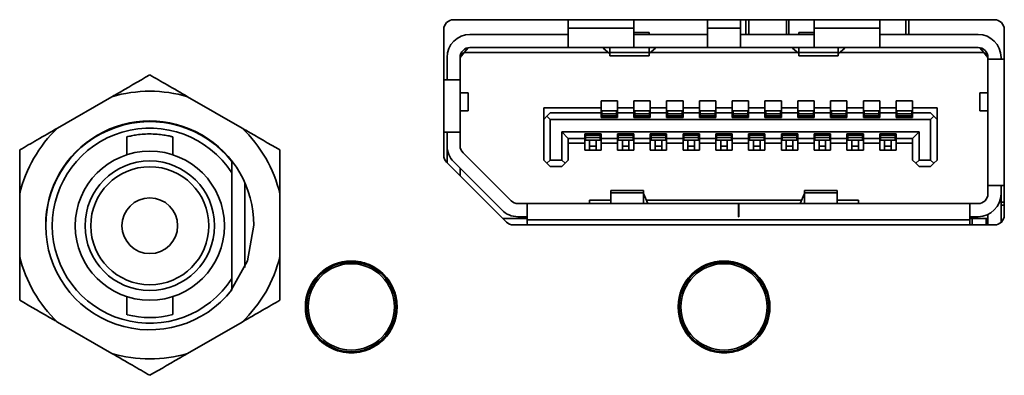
# Model space of a CAD drawing. Header units: millimetres. Extents: x 0 to 1118, y 0 to 864.
# Tile 171 of 250: x 714.78 to 722.28, y 479.45 to 482.16. Entities that reach past the tile are written whole.
import ezdxf

# ---------------------------------------------------------------- set-up
doc = ezdxf.new("R2010")
doc.units = ezdxf.units.MM

msp = doc.modelspace()

# ---------------------------------------------------------------- linework, layer by layer
at = {"color": 7, "linetype": 'Continuous', "lineweight": 35}
for p, q in [((722.2095, 482.1617), (718.0845, 482.1617)), ((718.9595, 482.1617), (718.9595, 482.0979)), ((719.4595, 482.0979), (719.4595, 482.1617)), ((720.022, 482.1617), (720.022, 482.0979)), ((720.272, 482.0979), (720.272, 482.1617)), ((720.3135, 482.1617), (720.3135, 482.0492)), ((720.3136, 482.1617), (720.3136, 482.0492)), ((720.3364, 482.1617), (720.3364, 482.0492)), ((720.6226, 482.1617), (720.6226, 482.0492)), ((720.6423, 482.1617), (720.6423, 482.0492)), ((720.8345, 482.1617), (720.8345, 482.0979)), ((721.3345, 482.1617), (721.3345, 482.0979)), ((721.5339, 482.1617), (721.5339, 482.0492)), ((721.5567, 482.0492), (721.5567, 482.1617)), ((721.5568, 482.0492), (721.5568, 482.1617)), ((718.0095, 482.0867), (718.0095, 481.1278)), ((719.4595, 482.0979), (718.9595, 482.0979)), ((718.9595, 482.0979), (718.9595, 481.9492)), ((719.4595, 481.9492), (719.4595, 482.0979)), ((720.022, 482.0979), (720.272, 482.0979)), ((720.022, 482.0979), (720.022, 481.9492)), ((720.272, 481.9492), (720.272, 482.0979)), ((721.3345, 482.0979), (720.8345, 482.0979)), ((720.8345, 482.0979), (720.8345, 481.9492)), ((721.3345, 481.9492), (721.3345, 482.0979)), ((722.2845, 480.6717), (722.2845, 482.0867)), ((718.2095, 482.0492), (718.9595, 482.0492)), ((719.5757, 482.064), (719.4595, 482.064)), ((719.4595, 482.0492), (720.022, 482.0492)), ((719.5757, 482.0492), (719.5757, 482.064)), ((720.272, 482.0492), (720.8345, 482.0492)), ((720.7182, 482.064), (720.8345, 482.064)), ((720.7182, 482.064), (720.7182, 482.0492)), ((721.3345, 482.0492), (722.0845, 482.0492)), ((718.1657, 481.9117), (718.196, 481.948)), ((718.2095, 481.9492), (718.9595, 481.9492)), ((719.4595, 481.9492), (718.9595, 481.9492)), ((719.2257, 481.9455), (719.2257, 481.9492)), ((719.2745, 481.9036), (719.2257, 481.9455)), ((719.2757, 481.9492), (719.2757, 481.9106)), ((719.4595, 481.9492), (720.022, 481.9492)), ((719.5757, 481.9106), (719.5757, 481.9492)), ((719.6257, 481.9455), (719.577, 481.9036)), ((719.6257, 481.9492), (719.6257, 481.9455)), ((720.272, 481.9492), (720.022, 481.9492)), ((720.272, 481.9492), (720.8345, 481.9492)), ((720.6682, 481.9455), (720.6682, 481.9492)), ((720.6682, 481.9455), (720.717, 481.9036)), ((720.7182, 481.9492), (720.7182, 481.9106)), ((721.3345, 481.9492), (720.8345, 481.9492)), ((721.0182, 481.9106), (721.0182, 481.9492)), ((721.0195, 481.9036), (721.0682, 481.9455)), ((721.0682, 481.9492), (721.0682, 481.9455)), ((721.3345, 481.9492), (722.0845, 481.9492)), ((722.098, 481.948), (722.1282, 481.9117)), ((718.0345, 481.7042), (718.0345, 481.8742)), ((718.1345, 481.8742), (718.1657, 481.9117)), ((718.1345, 481.8767), (718.147, 481.8892)), ((718.1345, 481.8742), (718.1345, 481.7042)), ((718.147, 481.8892), (718.147, 481.9157)), ((719.2651, 481.9117), (718.1657, 481.9117)), ((719.5757, 481.9106), (719.2757, 481.9106)), ((719.2757, 481.9106), (719.2757, 481.8867)), ((719.2757, 481.8867), (719.5757, 481.8867)), ((719.5757, 481.8867), (719.5757, 481.9106)), ((720.7076, 481.9117), (719.5864, 481.9117)), ((721.0182, 481.9106), (720.7182, 481.9106)), ((720.7182, 481.9106), (720.7182, 481.8867)), ((720.7182, 481.8867), (721.0182, 481.8867)), ((721.0182, 481.8867), (721.0182, 481.9106)), ((722.1282, 481.9117), (721.0289, 481.9117)), ((722.1282, 481.9117), (722.1595, 481.8742)), ((722.147, 481.8892), (722.147, 481.9157)), ((722.1595, 481.8617), (722.1595, 481.8742)), ((722.2845, 481.8617), (722.1595, 481.8617)), ((722.1595, 480.8967), (722.1595, 481.8617)), ((722.2595, 481.8617), (722.2595, 481.8742)), ((718.1345, 481.7042), (718.0095, 481.7042)), ((718.1345, 481.7042), (718.1345, 481.3042)), ((715.4792, 481.5744), (715.0644, 481.335)), ((716.4714, 481.335), (716.0566, 481.5744)), ((718.197, 481.6029), (718.1345, 481.6029)), ((718.197, 481.4654), (718.197, 481.6029)), ((719.2095, 481.5417), (719.3345, 481.5417)), ((719.2095, 481.4892), (719.2095, 481.5417)), ((719.3345, 481.5417), (719.3345, 481.4892)), ((719.4595, 481.5417), (719.5845, 481.5417)), ((719.4595, 481.4892), (719.4595, 481.5417)), ((719.5845, 481.5417), (719.5845, 481.4892)), ((719.7095, 481.5417), (719.8345, 481.5417)), ((719.7095, 481.4892), (719.7095, 481.5417)), ((719.8345, 481.5417), (719.8345, 481.4892)), ((719.9595, 481.5417), (720.0845, 481.5417)), ((719.9595, 481.4892), (719.9595, 481.5417)), ((720.0845, 481.5417), (720.0845, 481.4892)), ((720.2095, 481.5417), (720.3345, 481.5417)), ((720.2095, 481.4892), (720.2095, 481.5417)), ((720.3345, 481.5417), (720.3345, 481.4892)), ((720.4595, 481.5417), (720.5845, 481.5417)), ((720.4595, 481.4892), (720.4595, 481.5417)), ((720.5845, 481.5417), (720.5845, 481.4892)), ((720.7095, 481.5417), (720.8345, 481.5417)), ((720.7095, 481.4892), (720.7095, 481.5417)), ((720.8345, 481.5417), (720.8345, 481.4892)), ((720.9595, 481.5417), (721.0845, 481.5417)), ((720.9595, 481.4892), (720.9595, 481.5417)), ((721.0845, 481.5417), (721.0845, 481.4892)), ((721.2095, 481.5417), (721.3345, 481.5417)), ((721.2095, 481.4892), (721.2095, 481.5417)), ((721.3345, 481.5417), (721.3345, 481.4892)), ((721.4595, 481.5417), (721.5845, 481.5417)), ((721.4595, 481.4892), (721.4595, 481.5417)), ((721.5845, 481.5417), (721.5845, 481.4892)), ((722.097, 481.6029), (722.097, 481.4654)), ((722.1595, 481.6029), (722.097, 481.6029)), ((718.1345, 481.4654), (718.197, 481.4654)), ((718.772, 481.4892), (719.2095, 481.4892)), ((718.772, 481.4892), (718.772, 481.4017)), ((719.2095, 481.4517), (719.2095, 481.4892)), ((719.3282, 481.4667), (719.2157, 481.4667)), ((719.2157, 481.4667), (719.2157, 481.4445)), ((719.3282, 481.4667), (719.3282, 481.4445)), ((719.3345, 481.4892), (719.4595, 481.4892)), ((719.3345, 481.4892), (719.3345, 481.4517)), ((719.4595, 481.4517), (719.4595, 481.4892)), ((719.5782, 481.4667), (719.4657, 481.4667)), ((719.4657, 481.4667), (719.4657, 481.4445)), ((719.5782, 481.4667), (719.5782, 481.4445)), ((719.5845, 481.4892), (719.7095, 481.4892)), ((719.5845, 481.4892), (719.5845, 481.4517)), ((719.7095, 481.4517), (719.7095, 481.4892)), ((719.8282, 481.4667), (719.7157, 481.4667)), ((719.7157, 481.4667), (719.7157, 481.4445)), ((719.8282, 481.4667), (719.8282, 481.4445)), ((719.8345, 481.4892), (719.9595, 481.4892)), ((719.8345, 481.4892), (719.8345, 481.4517)), ((719.9595, 481.4517), (719.9595, 481.4892)), ((720.0782, 481.4667), (719.9657, 481.4667)), ((719.9657, 481.4667), (719.9657, 481.4445)), ((720.0782, 481.4667), (720.0782, 481.4445)), ((720.0845, 481.4892), (720.2095, 481.4892)), ((720.0845, 481.4892), (720.0845, 481.4517)), ((720.2095, 481.4517), (720.2095, 481.4892)), ((720.3282, 481.4667), (720.2157, 481.4667)), ((720.2157, 481.4667), (720.2157, 481.4445)), ((720.3282, 481.4667), (720.3282, 481.4445)), ((720.3345, 481.4892), (720.4595, 481.4892)), ((720.3345, 481.4892), (720.3345, 481.4517)), ((720.4595, 481.4517), (720.4595, 481.4892)), ((720.5782, 481.4667), (720.4657, 481.4667)), ((720.4657, 481.4667), (720.4657, 481.4445)), ((720.5782, 481.4667), (720.5782, 481.4445)), ((720.5845, 481.4892), (720.7095, 481.4892)), ((720.5845, 481.4892), (720.5845, 481.4517)), ((720.7095, 481.4517), (720.7095, 481.4892)), ((720.8282, 481.4667), (720.7157, 481.4667)), ((720.7157, 481.4667), (720.7157, 481.4445)), ((720.8282, 481.4667), (720.8282, 481.4445)), ((720.8345, 481.4892), (720.9595, 481.4892)), ((720.8345, 481.4892), (720.8345, 481.4517)), ((720.9595, 481.4517), (720.9595, 481.4892)), ((721.0782, 481.4667), (720.9657, 481.4667)), ((720.9657, 481.4667), (720.9657, 481.4445)), ((721.0782, 481.4667), (721.0782, 481.4445)), ((721.0845, 481.4892), (721.2095, 481.4892)), ((721.0845, 481.4892), (721.0845, 481.4517)), ((721.2095, 481.4517), (721.2095, 481.4892)), ((721.3282, 481.4667), (721.2157, 481.4667)), ((721.2157, 481.4667), (721.2157, 481.4445)), ((721.3282, 481.4667), (721.3282, 481.4445)), ((721.3345, 481.4892), (721.4595, 481.4892)), ((721.3345, 481.4892), (721.3345, 481.4517)), ((721.4595, 481.4517), (721.4595, 481.4892)), ((721.5782, 481.4667), (721.4657, 481.4667)), ((721.4657, 481.4667), (721.4657, 481.4445)), ((721.5782, 481.4667), (721.5782, 481.4445)), ((721.5845, 481.4892), (721.772, 481.4892)), ((721.5845, 481.4892), (721.5845, 481.4517)), ((721.772, 481.4892), (721.772, 481.4017)), ((722.097, 481.4654), (722.1595, 481.4654)), ((718.772, 481.4017), (718.797, 481.4267)), ((718.772, 481.0917), (718.772, 481.4017)), ((718.822, 481.4517), (718.797, 481.4267)), ((718.797, 481.4267), (718.822, 481.4017)), ((719.2095, 481.4517), (718.822, 481.4517)), ((718.822, 481.4017), (718.822, 481.0917)), ((721.722, 481.4017), (718.822, 481.4017)), ((719.2095, 481.4167), (719.2095, 481.4517)), ((719.3345, 481.4167), (719.2095, 481.4167)), ((719.3282, 481.4445), (719.2157, 481.4445)), ((719.2157, 481.4445), (719.2157, 481.4274)), ((719.3282, 481.4274), (719.2157, 481.4274)), ((719.2157, 481.4274), (719.2157, 481.4242)), ((719.3282, 481.4242), (719.2157, 481.4242)), ((719.2157, 481.4242), (719.2157, 481.4167)), ((719.3282, 481.4445), (719.3282, 481.4274)), ((719.3282, 481.4274), (719.3282, 481.4242)), ((719.3282, 481.4242), (719.3282, 481.4167)), ((719.3345, 481.4517), (719.3345, 481.4167)), ((719.4595, 481.4517), (719.3345, 481.4517)), ((719.4595, 481.4167), (719.4595, 481.4517)), ((719.5845, 481.4167), (719.4595, 481.4167)), ((719.5782, 481.4445), (719.4657, 481.4445)), ((719.4657, 481.4445), (719.4657, 481.4274)), ((719.5782, 481.4274), (719.4657, 481.4274)), ((719.4657, 481.4274), (719.4657, 481.4242)), ((719.5782, 481.4242), (719.4657, 481.4242)), ((719.4657, 481.4242), (719.4657, 481.4167)), ((719.5782, 481.4445), (719.5782, 481.4274)), ((719.5782, 481.4274), (719.5782, 481.4242)), ((719.5782, 481.4242), (719.5782, 481.4167)), ((719.5845, 481.4517), (719.5845, 481.4167)), ((719.7095, 481.4517), (719.5845, 481.4517)), ((719.7095, 481.4167), (719.7095, 481.4517)), ((719.8345, 481.4167), (719.7095, 481.4167)), ((719.8282, 481.4445), (719.7157, 481.4445)), ((719.7157, 481.4445), (719.7157, 481.4274)), ((719.8282, 481.4274), (719.7157, 481.4274)), ((719.7157, 481.4274), (719.7157, 481.4242)), ((719.8282, 481.4242), (719.7157, 481.4242)), ((719.7157, 481.4242), (719.7157, 481.4167)), ((719.8282, 481.4445), (719.8282, 481.4274)), ((719.8282, 481.4274), (719.8282, 481.4242)), ((719.8282, 481.4242), (719.8282, 481.4167)), ((719.8345, 481.4517), (719.8345, 481.4167)), ((719.9595, 481.4517), (719.8345, 481.4517)), ((719.9595, 481.4167), (719.9595, 481.4517)), ((720.0845, 481.4167), (719.9595, 481.4167)), ((720.0782, 481.4445), (719.9657, 481.4445)), ((719.9657, 481.4445), (719.9657, 481.4274)), ((720.0782, 481.4274), (719.9657, 481.4274)), ((719.9657, 481.4274), (719.9657, 481.4242)), ((720.0782, 481.4242), (719.9657, 481.4242)), ((719.9657, 481.4242), (719.9657, 481.4167)), ((720.0782, 481.4445), (720.0782, 481.4274)), ((720.0782, 481.4274), (720.0782, 481.4242)), ((720.0782, 481.4242), (720.0782, 481.4167)), ((720.0845, 481.4517), (720.0845, 481.4167)), ((720.2095, 481.4517), (720.0845, 481.4517)), ((720.2095, 481.4167), (720.2095, 481.4517)), ((720.3345, 481.4167), (720.2095, 481.4167)), ((720.3282, 481.4445), (720.2157, 481.4445)), ((720.2157, 481.4445), (720.2157, 481.4274)), ((720.2157, 481.4274), (720.2157, 481.4242)), ((720.3282, 481.4274), (720.2157, 481.4274)), ((720.3282, 481.4242), (720.2157, 481.4242)), ((720.2157, 481.4242), (720.2157, 481.4167)), ((720.3282, 481.4445), (720.3282, 481.4274)), ((720.3282, 481.4274), (720.3282, 481.4242)), ((720.3282, 481.4242), (720.3282, 481.4167)), ((720.3345, 481.4517), (720.3345, 481.4167)), ((720.4595, 481.4517), (720.3345, 481.4517)), ((720.4595, 481.4167), (720.4595, 481.4517)), ((720.5845, 481.4167), (720.4595, 481.4167)), ((720.5782, 481.4445), (720.4657, 481.4445)), ((720.4657, 481.4445), (720.4657, 481.4274)), ((720.4657, 481.4274), (720.4657, 481.4242)), ((720.5782, 481.4274), (720.4657, 481.4274)), ((720.5782, 481.4242), (720.4657, 481.4242)), ((720.4657, 481.4242), (720.4657, 481.4167)), ((720.5782, 481.4445), (720.5782, 481.4274)), ((720.5782, 481.4274), (720.5782, 481.4242)), ((720.5782, 481.4242), (720.5782, 481.4167)), ((720.5845, 481.4517), (720.5845, 481.4167)), ((720.7095, 481.4517), (720.5845, 481.4517)), ((720.7095, 481.4167), (720.7095, 481.4517)), ((720.8345, 481.4167), (720.7095, 481.4167)), ((720.8282, 481.4445), (720.7157, 481.4445)), ((720.7157, 481.4445), (720.7157, 481.4274)), ((720.8282, 481.4274), (720.7157, 481.4274)), ((720.7157, 481.4274), (720.7157, 481.4242)), ((720.8282, 481.4242), (720.7157, 481.4242)), ((720.7157, 481.4242), (720.7157, 481.4167)), ((720.8282, 481.4445), (720.8282, 481.4274)), ((720.8282, 481.4274), (720.8282, 481.4242)), ((720.8282, 481.4242), (720.8282, 481.4167)), ((720.8345, 481.4517), (720.8345, 481.4167)), ((720.9595, 481.4517), (720.8345, 481.4517)), ((720.9595, 481.4167), (720.9595, 481.4517)), ((721.0845, 481.4167), (720.9595, 481.4167)), ((721.0782, 481.4445), (720.9657, 481.4445)), ((720.9657, 481.4445), (720.9657, 481.4274)), ((720.9657, 481.4274), (720.9657, 481.4242)), ((721.0782, 481.4274), (720.9657, 481.4274)), ((721.0782, 481.4242), (720.9657, 481.4242)), ((720.9657, 481.4242), (720.9657, 481.4167)), ((721.0782, 481.4445), (721.0782, 481.4274)), ((721.0782, 481.4274), (721.0782, 481.4242)), ((721.0782, 481.4242), (721.0782, 481.4167)), ((721.0845, 481.4517), (721.0845, 481.4167)), ((721.2095, 481.4517), (721.0845, 481.4517)), ((721.2095, 481.4167), (721.2095, 481.4517)), ((721.3345, 481.4167), (721.2095, 481.4167)), ((721.3282, 481.4445), (721.2157, 481.4445)), ((721.2157, 481.4445), (721.2157, 481.4274)), ((721.3282, 481.4274), (721.2157, 481.4274)), ((721.2157, 481.4274), (721.2157, 481.4242)), ((721.3282, 481.4242), (721.2157, 481.4242)), ((721.2157, 481.4242), (721.2157, 481.4167)), ((721.3282, 481.4445), (721.3282, 481.4274)), ((721.3282, 481.4274), (721.3282, 481.4242)), ((721.3282, 481.4242), (721.3282, 481.4167)), ((721.3345, 481.4517), (721.3345, 481.4167)), ((721.4595, 481.4517), (721.3345, 481.4517)), ((721.4595, 481.4167), (721.4595, 481.4517)), ((721.5845, 481.4167), (721.4595, 481.4167)), ((721.5782, 481.4445), (721.4657, 481.4445)), ((721.4657, 481.4445), (721.4657, 481.4274)), ((721.5782, 481.4274), (721.4657, 481.4274)), ((721.4657, 481.4274), (721.4657, 481.4242)), ((721.5782, 481.4242), (721.4657, 481.4242)), ((721.4657, 481.4242), (721.4657, 481.4167)), ((721.5782, 481.4445), (721.5782, 481.4274)), ((721.5782, 481.4274), (721.5782, 481.4242)), ((721.5782, 481.4242), (721.5782, 481.4167)), ((721.5845, 481.4517), (721.5845, 481.4167)), ((721.722, 481.4517), (721.5845, 481.4517)), ((721.747, 481.4267), (721.722, 481.4517)), ((721.722, 481.4017), (721.747, 481.4267)), ((721.722, 481.4017), (721.722, 481.0917)), ((721.747, 481.4267), (721.772, 481.4017)), ((721.772, 481.4017), (721.772, 481.0917)), ((715.5929, 481.2688), (715.5929, 481.1316)), ((715.9429, 481.1316), (715.9429, 481.2682)), ((718.0095, 481.3042), (718.1345, 481.3042)), ((718.0345, 481.3042), (718.0345, 481.2003)), ((718.1345, 481.2003), (718.1345, 481.3042)), ((718.9095, 481.3067), (721.6345, 481.3067)), ((718.9095, 481.0917), (718.9095, 481.3067)), ((718.9095, 481.3067), (718.9595, 481.2567)), ((718.9595, 481.2567), (719.0845, 481.2567)), ((718.9595, 481.2567), (718.9595, 481.0917)), ((719.0845, 481.2917), (719.2095, 481.2917)), ((719.0845, 481.2567), (719.0845, 481.2917)), ((719.0845, 481.2192), (719.0845, 481.2567)), ((719.0907, 481.2917), (719.0907, 481.2842)), ((719.0907, 481.2842), (719.0907, 481.281)), ((719.0907, 481.2842), (719.2032, 481.2842)), ((719.0907, 481.281), (719.0907, 481.2639)), ((719.2032, 481.281), (719.0907, 481.281)), ((719.2032, 481.2639), (719.0907, 481.2639)), ((719.0907, 481.2639), (719.0907, 481.2417)), ((719.2032, 481.2417), (719.0907, 481.2417)), ((719.122, 481.2417), (719.122, 481.1971)), ((719.172, 481.2417), (719.172, 481.1971)), ((719.2032, 481.2917), (719.2032, 481.2842)), ((719.2032, 481.2842), (719.2032, 481.281)), ((719.2032, 481.281), (719.2032, 481.2639)), ((719.2032, 481.2639), (719.2032, 481.2417)), ((719.2095, 481.2917), (719.2095, 481.2567)), ((719.2095, 481.2567), (719.3345, 481.2567)), ((719.2095, 481.2567), (719.2095, 481.2192)), ((719.3345, 481.2917), (719.4595, 481.2917)), ((719.3345, 481.2567), (719.3345, 481.2917)), ((719.3345, 481.2192), (719.3345, 481.2567)), ((719.3407, 481.2917), (719.3407, 481.2842)), ((719.3407, 481.2842), (719.4532, 481.2842)), ((719.3407, 481.2842), (719.3407, 481.281)), ((719.3407, 481.281), (719.3407, 481.2639)), ((719.4532, 481.281), (719.3407, 481.281)), ((719.4532, 481.2639), (719.3407, 481.2639)), ((719.3407, 481.2639), (719.3407, 481.2417)), ((719.4532, 481.2417), (719.3407, 481.2417)), ((719.372, 481.2417), (719.372, 481.1971)), ((719.422, 481.2417), (719.422, 481.1971)), ((719.4532, 481.2917), (719.4532, 481.2842)), ((719.4532, 481.2842), (719.4532, 481.281)), ((719.4532, 481.281), (719.4532, 481.2639)), ((719.4532, 481.2639), (719.4532, 481.2417)), ((719.4595, 481.2917), (719.4595, 481.2567)), ((719.4595, 481.2567), (719.5845, 481.2567)), ((719.4595, 481.2567), (719.4595, 481.2192)), ((719.5845, 481.2917), (719.7095, 481.2917)), ((719.5845, 481.2567), (719.5845, 481.2917)), ((719.5845, 481.2192), (719.5845, 481.2567)), ((719.5907, 481.2917), (719.5907, 481.2842)), ((719.5907, 481.2842), (719.7032, 481.2842)), ((719.5907, 481.2842), (719.5907, 481.281)), ((719.7032, 481.281), (719.5907, 481.281)), ((719.5907, 481.281), (719.5907, 481.2639)), ((719.7032, 481.2639), (719.5907, 481.2639)), ((719.5907, 481.2639), (719.5907, 481.2417)), ((719.7032, 481.2417), (719.5907, 481.2417)), ((719.622, 481.2417), (719.622, 481.1971)), ((719.672, 481.2417), (719.672, 481.1971)), ((719.7032, 481.2917), (719.7032, 481.2842)), ((719.7032, 481.2842), (719.7032, 481.281)), ((719.7032, 481.281), (719.7032, 481.2639)), ((719.7032, 481.2639), (719.7032, 481.2417)), ((719.7095, 481.2917), (719.7095, 481.2567)), ((719.7095, 481.2567), (719.8345, 481.2567)), ((719.7095, 481.2567), (719.7095, 481.2192)), ((719.8345, 481.2917), (719.9595, 481.2917)), ((719.8345, 481.2567), (719.8345, 481.2917)), ((719.8345, 481.2192), (719.8345, 481.2567)), ((719.8407, 481.2917), (719.8407, 481.2842)), ((719.8407, 481.2842), (719.9532, 481.2842)), ((719.8407, 481.2842), (719.8407, 481.281)), ((719.9532, 481.281), (719.8407, 481.281)), ((719.8407, 481.281), (719.8407, 481.2639)), ((719.9532, 481.2639), (719.8407, 481.2639)), ((719.8407, 481.2639), (719.8407, 481.2417)), ((719.9532, 481.2417), (719.8407, 481.2417)), ((719.872, 481.2417), (719.872, 481.1971)), ((719.922, 481.2417), (719.922, 481.1971)), ((719.9532, 481.2917), (719.9532, 481.2842)), ((719.9532, 481.2842), (719.9532, 481.281)), ((719.9532, 481.281), (719.9532, 481.2639)), ((719.9532, 481.2639), (719.9532, 481.2417)), ((719.9595, 481.2917), (719.9595, 481.2567)), ((719.9595, 481.2567), (720.0845, 481.2567)), ((719.9595, 481.2567), (719.9595, 481.2192)), ((720.0845, 481.2917), (720.2095, 481.2917)), ((720.0845, 481.2567), (720.0845, 481.2917)), ((720.0845, 481.2192), (720.0845, 481.2567)), ((720.0907, 481.2917), (720.0907, 481.2842)), ((720.0907, 481.2842), (720.2032, 481.2842)), ((720.0907, 481.2842), (720.0907, 481.281)), ((720.0907, 481.281), (720.0907, 481.2639)), ((720.2032, 481.281), (720.0907, 481.281)), ((720.2032, 481.2639), (720.0907, 481.2639)), ((720.0907, 481.2639), (720.0907, 481.2417)), ((720.2032, 481.2417), (720.0907, 481.2417)), ((720.122, 481.2417), (720.122, 481.1971)), ((720.172, 481.2417), (720.172, 481.1971)), ((720.2032, 481.2917), (720.2032, 481.2842)), ((720.2032, 481.2842), (720.2032, 481.281)), ((720.2032, 481.281), (720.2032, 481.2639)), ((720.2032, 481.2639), (720.2032, 481.2417)), ((720.2095, 481.2917), (720.2095, 481.2567)), ((720.2095, 481.2567), (720.3345, 481.2567)), ((720.2095, 481.2567), (720.2095, 481.2192)), ((720.3345, 481.2917), (720.4595, 481.2917)), ((720.3345, 481.2567), (720.3345, 481.2917)), ((720.3345, 481.2192), (720.3345, 481.2567)), ((720.3407, 481.2917), (720.3407, 481.2842)), ((720.3407, 481.2842), (720.4532, 481.2842)), ((720.3407, 481.2842), (720.3407, 481.281)), ((720.4532, 481.281), (720.3407, 481.281)), ((720.3407, 481.281), (720.3407, 481.2639)), ((720.4532, 481.2639), (720.3407, 481.2639)), ((720.3407, 481.2639), (720.3407, 481.2417)), ((720.4532, 481.2417), (720.3407, 481.2417)), ((720.372, 481.2417), (720.372, 481.1971)), ((720.422, 481.2417), (720.422, 481.1971)), ((720.4532, 481.2917), (720.4532, 481.2842)), ((720.4532, 481.2842), (720.4532, 481.281)), ((720.4532, 481.281), (720.4532, 481.2639)), ((720.4532, 481.2639), (720.4532, 481.2417)), ((720.4595, 481.2917), (720.4595, 481.2567)), ((720.4595, 481.2567), (720.5845, 481.2567)), ((720.4595, 481.2567), (720.4595, 481.2192)), ((720.5845, 481.2917), (720.7095, 481.2917)), ((720.5845, 481.2567), (720.5845, 481.2917)), ((720.5845, 481.2192), (720.5845, 481.2567)), ((720.5907, 481.2917), (720.5907, 481.2842)), ((720.5907, 481.2842), (720.7032, 481.2842)), ((720.5907, 481.2842), (720.5907, 481.281)), ((720.7032, 481.281), (720.5907, 481.281)), ((720.5907, 481.281), (720.5907, 481.2639)), ((720.7032, 481.2639), (720.5907, 481.2639)), ((720.5907, 481.2639), (720.5907, 481.2417)), ((720.7032, 481.2417), (720.5907, 481.2417)), ((720.622, 481.2417), (720.622, 481.1971)), ((720.672, 481.2417), (720.672, 481.1971)), ((720.7032, 481.2917), (720.7032, 481.2842)), ((720.7032, 481.2842), (720.7032, 481.281)), ((720.7032, 481.281), (720.7032, 481.2639)), ((720.7032, 481.2639), (720.7032, 481.2417)), ((720.7095, 481.2917), (720.7095, 481.2567)), ((720.7095, 481.2567), (720.8345, 481.2567)), ((720.7095, 481.2567), (720.7095, 481.2192)), ((720.8345, 481.2917), (720.9595, 481.2917)), ((720.8345, 481.2567), (720.8345, 481.2917)), ((720.8345, 481.2192), (720.8345, 481.2567)), ((720.8407, 481.2917), (720.8407, 481.2842)), ((720.8407, 481.2842), (720.9532, 481.2842)), ((720.8407, 481.2842), (720.8407, 481.281)), ((720.9532, 481.281), (720.8407, 481.281)), ((720.8407, 481.281), (720.8407, 481.2639)), ((720.9532, 481.2639), (720.8407, 481.2639)), ((720.8407, 481.2639), (720.8407, 481.2417)), ((720.9532, 481.2417), (720.8407, 481.2417)), ((720.872, 481.2417), (720.872, 481.1971)), ((720.922, 481.2417), (720.922, 481.1971)), ((720.9532, 481.2917), (720.9532, 481.2842)), ((720.9532, 481.2842), (720.9532, 481.281)), ((720.9532, 481.281), (720.9532, 481.2639)), ((720.9532, 481.2639), (720.9532, 481.2417)), ((720.9595, 481.2917), (720.9595, 481.2567)), ((720.9595, 481.2567), (721.0845, 481.2567)), ((720.9595, 481.2567), (720.9595, 481.2192)), ((721.0845, 481.2917), (721.2095, 481.2917)), ((721.0845, 481.2567), (721.0845, 481.2917)), ((721.0845, 481.2192), (721.0845, 481.2567)), ((721.0907, 481.2917), (721.0907, 481.2842)), ((721.0907, 481.2842), (721.2032, 481.2842)), ((721.0907, 481.2842), (721.0907, 481.281)), ((721.0907, 481.281), (721.0907, 481.2639)), ((721.2032, 481.281), (721.0907, 481.281)), ((721.2032, 481.2639), (721.0907, 481.2639)), ((721.0907, 481.2639), (721.0907, 481.2417)), ((721.2032, 481.2417), (721.0907, 481.2417)), ((721.122, 481.2417), (721.122, 481.1971)), ((721.172, 481.2417), (721.172, 481.1971)), ((721.2032, 481.2917), (721.2032, 481.2842)), ((721.2032, 481.2842), (721.2032, 481.281)), ((721.2032, 481.281), (721.2032, 481.2639)), ((721.2032, 481.2639), (721.2032, 481.2417)), ((721.2095, 481.2917), (721.2095, 481.2567)), ((721.2095, 481.2567), (721.3345, 481.2567)), ((721.2095, 481.2567), (721.2095, 481.2192)), ((721.3345, 481.2917), (721.4595, 481.2917)), ((721.3345, 481.2567), (721.3345, 481.2917)), ((721.3345, 481.2192), (721.3345, 481.2567)), ((721.3407, 481.2917), (721.3407, 481.2842)), ((721.3407, 481.2842), (721.4532, 481.2842)), ((721.3407, 481.2842), (721.3407, 481.281)), ((721.4532, 481.281), (721.3407, 481.281)), ((721.3407, 481.281), (721.3407, 481.2639)), ((721.4532, 481.2639), (721.3407, 481.2639)), ((721.3407, 481.2639), (721.3407, 481.2417)), ((721.4532, 481.2417), (721.3407, 481.2417)), ((721.372, 481.2417), (721.372, 481.1971)), ((721.422, 481.2417), (721.422, 481.1971)), ((721.4532, 481.2917), (721.4532, 481.2842)), ((721.4532, 481.2842), (721.4532, 481.281)), ((721.4532, 481.281), (721.4532, 481.2639)), ((721.4532, 481.2639), (721.4532, 481.2417)), ((721.4595, 481.2917), (721.4595, 481.2567)), ((721.4595, 481.2567), (721.5845, 481.2567)), ((721.4595, 481.2567), (721.4595, 481.2192)), ((721.5845, 481.2567), (721.6345, 481.3067)), ((721.5845, 481.0917), (721.5845, 481.2567)), ((721.6345, 481.3067), (721.6345, 481.0917)), ((718.0345, 481.0717), (718.0345, 481.1842)), ((718.0352, 481.1842), (718.0345, 481.1842)), ((719.0845, 481.2192), (718.9595, 481.2192)), ((719.0845, 481.1667), (719.0845, 481.2192)), ((719.2095, 481.1667), (719.0845, 481.1667)), ((719.172, 481.1971), (719.122, 481.1971)), ((719.122, 481.1971), (719.122, 481.1667)), ((719.172, 481.1971), (719.172, 481.1667)), ((719.3345, 481.2192), (719.2095, 481.2192)), ((719.2095, 481.2192), (719.2095, 481.1667)), ((719.3345, 481.1667), (719.3345, 481.2192)), ((719.4595, 481.1667), (719.3345, 481.1667)), ((719.422, 481.1971), (719.372, 481.1971)), ((719.372, 481.1971), (719.372, 481.1667)), ((719.422, 481.1971), (719.422, 481.1667)), ((719.5845, 481.2192), (719.4595, 481.2192)), ((719.4595, 481.2192), (719.4595, 481.1667)), ((719.5845, 481.1667), (719.5845, 481.2192)), ((719.7095, 481.1667), (719.5845, 481.1667)), ((719.672, 481.1971), (719.622, 481.1971)), ((719.622, 481.1971), (719.622, 481.1667)), ((719.672, 481.1971), (719.672, 481.1667)), ((719.8345, 481.2192), (719.7095, 481.2192)), ((719.7095, 481.2192), (719.7095, 481.1667)), ((719.8345, 481.1667), (719.8345, 481.2192)), ((719.9595, 481.1667), (719.8345, 481.1667)), ((719.922, 481.1971), (719.872, 481.1971)), ((719.872, 481.1971), (719.872, 481.1667)), ((719.922, 481.1971), (719.922, 481.1667)), ((720.0845, 481.2192), (719.9595, 481.2192)), ((719.9595, 481.2192), (719.9595, 481.1667)), ((720.0845, 481.1667), (720.0845, 481.2192)), ((720.2095, 481.1667), (720.0845, 481.1667)), ((720.172, 481.1971), (720.122, 481.1971)), ((720.122, 481.1971), (720.122, 481.1667)), ((720.172, 481.1971), (720.172, 481.1667)), ((720.3345, 481.2192), (720.2095, 481.2192)), ((720.2095, 481.2192), (720.2095, 481.1667)), ((720.3345, 481.1667), (720.3345, 481.2192)), ((720.4595, 481.1667), (720.3345, 481.1667)), ((720.422, 481.1971), (720.372, 481.1971)), ((720.372, 481.1971), (720.372, 481.1667)), ((720.422, 481.1971), (720.422, 481.1667)), ((720.5845, 481.2192), (720.4595, 481.2192)), ((720.4595, 481.2192), (720.4595, 481.1667)), ((720.5845, 481.1667), (720.5845, 481.2192)), ((720.7095, 481.1667), (720.5845, 481.1667)), ((720.672, 481.1971), (720.622, 481.1971)), ((720.622, 481.1971), (720.622, 481.1667)), ((720.672, 481.1971), (720.672, 481.1667)), ((720.8345, 481.2192), (720.7095, 481.2192)), ((720.7095, 481.2192), (720.7095, 481.1667)), ((720.8345, 481.1667), (720.8345, 481.2192)), ((720.9595, 481.1667), (720.8345, 481.1667)), ((720.922, 481.1971), (720.872, 481.1971)), ((720.872, 481.1971), (720.872, 481.1667)), ((720.922, 481.1971), (720.922, 481.1667)), ((721.0845, 481.2192), (720.9595, 481.2192)), ((720.9595, 481.2192), (720.9595, 481.1667)), ((721.0845, 481.1667), (721.0845, 481.2192)), ((721.2095, 481.1667), (721.0845, 481.1667)), ((721.172, 481.1971), (721.122, 481.1971)), ((721.122, 481.1971), (721.122, 481.1667)), ((721.172, 481.1971), (721.172, 481.1667)), ((721.3345, 481.2192), (721.2095, 481.2192)), ((721.2095, 481.2192), (721.2095, 481.1667)), ((721.3345, 481.1667), (721.3345, 481.2192)), ((721.4595, 481.1667), (721.3345, 481.1667)), ((721.422, 481.1971), (721.372, 481.1971)), ((721.372, 481.1971), (721.372, 481.1667)), ((721.422, 481.1971), (721.422, 481.1667)), ((721.5845, 481.2192), (721.4595, 481.2192)), ((721.4595, 481.2192), (721.4595, 481.1667)), ((718.5225, 480.7812), (718.1565, 481.1472)), ((718.797, 481.0667), (718.772, 481.0917)), ((718.797, 481.0667), (718.822, 481.0917)), ((718.822, 481.0917), (718.9095, 481.0917)), ((718.9345, 481.0667), (718.9095, 481.0917)), ((718.9345, 481.0667), (718.9595, 481.0917)), ((721.6095, 481.0667), (721.5845, 481.0917)), ((721.6095, 481.0667), (721.6345, 481.0917)), ((721.722, 481.0917), (721.6345, 481.0917)), ((721.722, 481.0917), (721.747, 481.0667)), ((721.747, 481.0667), (721.772, 481.0917)), ((716.3929, 480.9936), (716.3929, 481.0797)), ((718.0315, 481.0747), (718.4875, 480.6187)), ((718.4518, 480.7105), (718.0858, 481.0765)), ((718.1345, 481.0278), (718.1345, 480.9717)), ((718.822, 481.0417), (718.797, 481.0667)), ((718.822, 481.0417), (718.9095, 481.0417)), ((718.9345, 481.0667), (718.9095, 481.0417)), ((721.6345, 481.0417), (721.6095, 481.0667)), ((721.6345, 481.0417), (721.722, 481.0417)), ((721.722, 481.0417), (721.747, 481.0667)), ((716.3929, 480.1873), (716.3929, 480.9936)), ((716.4929, 480.2723), (716.4929, 480.9186)), ((722.1595, 480.8967), (722.2845, 480.8967)), ((722.1595, 480.8967), (722.1595, 480.8342)), ((722.2595, 480.8967), (722.2595, 480.8342)), ((714.7757, 480.8349), (714.7757, 480.356)), ((716.7601, 480.356), (716.7601, 480.8349)), ((719.5332, 480.8592), (719.2832, 480.8592)), ((719.2832, 480.8592), (719.2832, 480.8418)), ((719.2832, 480.8418), (719.2832, 480.7592)), ((719.2832, 480.8418), (719.5332, 480.8418)), ((719.5332, 480.8418), (719.5332, 480.8592)), ((719.5332, 480.7592), (719.5332, 480.8418)), ((719.5332, 480.8364), (719.5661, 480.7592)), ((720.7279, 480.7592), (720.7607, 480.8364)), ((721.0107, 480.8592), (720.7607, 480.8592)), ((720.7607, 480.8592), (720.7607, 480.8418)), ((720.7607, 480.8418), (720.7607, 480.7592)), ((720.7607, 480.8418), (721.0107, 480.8418)), ((721.0107, 480.8418), (721.0107, 480.8592)), ((721.0107, 480.7592), (721.0107, 480.8418)), ((722.2595, 480.8342), (722.2595, 480.6158)), ((718.647, 480.7592), (718.5756, 480.7592)), ((718.647, 480.7592), (718.647, 480.6342)), ((718.647, 480.7592), (720.257, 480.7592)), ((719.122, 480.7842), (719.2832, 480.7842)), ((719.122, 480.7592), (719.122, 480.7842)), ((719.5555, 480.7842), (720.7385, 480.7842)), ((720.257, 480.6592), (720.257, 480.7592)), ((720.257, 480.7592), (720.2595, 480.7592)), ((720.2595, 480.7592), (722.022, 480.7592)), ((720.2595, 480.7592), (720.2595, 480.6592)), ((721.0107, 480.7842), (721.172, 480.7842)), ((721.172, 480.7842), (721.172, 480.7592)), ((722.022, 480.6342), (722.022, 480.7592)), ((722.022, 480.7592), (722.0845, 480.7592)), ((722.2845, 480.7708), (722.2595, 480.7708)), ((722.2845, 480.7708), (722.2595, 480.7708)), ((722.2595, 480.748), (722.2845, 480.748)), ((718.4595, 480.6467), (718.647, 480.6467)), ((718.5756, 480.6592), (718.647, 480.6592)), ((720.2595, 480.6592), (720.257, 480.6592)), ((722.0845, 480.6592), (722.022, 480.6592)), ((722.022, 480.6467), (722.0395, 480.6467)), ((722.0395, 480.5967), (722.0395, 480.6467)), ((722.147, 480.6467), (722.0395, 480.6467)), ((722.147, 480.6467), (722.147, 480.5967)), ((722.147, 480.6467), (722.1595, 480.6467)), ((722.1595, 480.5967), (722.1595, 480.6761)), ((718.5406, 480.5967), (722.2095, 480.5967)), ((718.647, 480.6342), (718.647, 480.6117)), ((718.647, 480.6342), (722.022, 480.6342)), ((722.022, 480.6117), (722.022, 480.6342)), ((717.1135, 480.2648), (717.1148, 480.2604)), ((717.1491, 480.2802), (717.146, 480.2835)), ((717.1685, 480.2937), (717.1684, 480.2939)), ((719.956, 480.2648), (719.9573, 480.2604)), ((719.9916, 480.2802), (719.9885, 480.2835)), ((720.011, 480.2937), (720.0109, 480.2939)), ((717.0933, 480.2505), (717.0934, 480.2504)), ((719.9358, 480.2505), (719.9359, 480.2504)), ((716.3929, 480.1011), (716.3929, 480.1873)), ((715.5929, 480.0493), (715.5929, 479.9121)), ((715.9429, 479.9127), (715.9429, 480.0493)), ((717.654, 479.9902), (717.6495, 479.9912)), ((717.6516, 480.0148), (717.6518, 480.0148)), ((720.4965, 479.9902), (720.492, 479.9912)), ((720.4941, 480.0148), (720.4943, 480.0148)), ((717.6495, 479.9517), (717.654, 479.9527)), ((717.6516, 479.9281), (717.6518, 479.9281)), ((720.492, 479.9517), (720.4965, 479.9527)), ((720.4941, 479.9281), (720.4943, 479.9281)), ((715.0644, 479.8559), (715.4792, 479.6164)), ((716.0566, 479.6164), (716.4714, 479.8559)), ((717.0933, 479.6924), (717.0934, 479.6925)), ((717.1148, 479.6825), (717.1135, 479.6781)), ((719.9358, 479.6924), (719.9359, 479.6925)), ((719.9573, 479.6825), (719.956, 479.6781)), ((717.146, 479.6594), (717.1491, 479.6627)), ((717.1684, 479.649), (717.1685, 479.6492)), ((719.9885, 479.6594), (719.9916, 479.6627)), ((720.0109, 479.649), (720.011, 479.6492))]:
    msp.add_line(p, q, dxfattribs=at)
at = {"color": 7, "linetype": 'Continuous', "lineweight": 35, "flags": 128}
for points in [[(716.3881, 480.1002), (716.5137, 480.324), (716.5616, 480.5954)], [(718.6486, 480.5967), (718.6483, 480.598), (718.647, 480.6117)], [(722.0204, 480.5967), (722.0207, 480.598), (722.022, 480.6117)], [(717.1685, 480.2937), (717.1667, 480.2931), (717.1663, 480.293)], [(720.011, 480.2937), (720.0092, 480.2931), (720.0088, 480.293)], [(717.0951, 480.2519), (717.0948, 480.2516), (717.0934, 480.2504)], [(719.9376, 480.2519), (719.9373, 480.2516), (719.9359, 480.2504)], [(717.6516, 480.0148), (717.652, 480.013), (717.6521, 480.0126)], [(720.4941, 480.0148), (720.4945, 480.013), (720.4946, 480.0126)], [(717.6516, 479.9281), (717.652, 479.9299), (717.6521, 479.9303)], [(720.4941, 479.9281), (720.4945, 479.9299), (720.4946, 479.9303)], [(717.0951, 479.691), (717.0948, 479.6913), (717.0934, 479.6925)], [(719.9376, 479.691), (719.9373, 479.6913), (719.9359, 479.6925)], [(717.1663, 479.6499), (717.1667, 479.6498), (717.1685, 479.6492)], [(720.0088, 479.6499), (720.0092, 479.6498), (720.011, 479.6492)]]:
    msp.add_lwpolyline(points, dxfattribs=at)
at = {"color": 7, "linetype": 'Continuous', "lineweight": 35}
for centre, radius in [((715.7679, 480.5904), 0.5688), ((715.7679, 480.5904), 0.4937), ((715.7679, 480.5904), 0.45), ((715.7679, 480.5904), 0.2125), ((717.3045, 479.9714), 0.35), ((717.3045, 479.9714), 0.3415), ((717.3045, 479.9714), 0.329), ((720.147, 479.9714), 0.35), ((720.147, 479.9714), 0.3415), ((720.147, 479.9714), 0.329)]:
    msp.add_circle(centre, radius, dxfattribs=at)
for centre, radius, start, end in [((718.0845, 482.0867), 0.075, 90, 180), ((722.2095, 482.0867), 0.075, 0, 90), ((718.2095, 481.8742), 0.175, 90, 180), ((722.0845, 481.8742), 0.175, 0, 90), ((718.2095, 481.8742), 0.075, 90, 180), ((722.0845, 481.8742), 0.075, 0, 90), ((715.7679, 480.5954), 1.0207, 73.56967, 106.43033), ((715.7679, 480.5954), 1.0207, 133.56967, 166.43033), ((715.7679, 480.5954), 0.7938, 0, 180.18048), ((715.7679, 480.5904), 0.7938, 38.05666, 321.94334), ((715.7679, 480.5904), 0.7438, 32.82437, 327.17563), ((715.7679, 480.5954), 1.0207, 13.56967, 46.43033), ((718.2095, 481.2003), 0.175, 180, 225), ((718.2095, 481.2003), 0.075, 180, 225), ((718.0845, 481.1278), 0.075, 180, 225), ((722.0845, 480.8342), 0.075, 270, 0), ((722.0845, 480.8342), 0.175, 270, 0), ((718.5756, 480.8342), 0.075, 225, 270), ((718.5756, 480.8342), 0.175, 225, 270), ((722.2095, 480.6717), 0.075, 270, 0), ((718.5406, 480.6717), 0.075, 225, 270), ((715.7679, 480.5954), 1.0207, 193.56967, 226.43033), ((715.7679, 480.5954), 1.0207, 313.56967, 346.43033), ((717.1466, 480.2788), 0.00286, 349.14817, 27.90541), ((717.1624, 480.2989), 0.0125, 237.94505, 293.44795), ((717.3045, 479.9714), 0.3498, 7.117, 112.883), ((719.9891, 480.2788), 0.00286, 349.14817, 27.90541), ((720.0049, 480.2989), 0.0125, 237.94506, 293.44795), ((720.147, 479.9714), 0.3498, 7.117, 112.883), ((717.3045, 479.9714), 0.3498, 127.117, 232.883), ((716.6882, 479.1287), 1.1926, 69.82738, 70.13502), ((717.092, 480.2582), 0.0125, 306.55189, 2.05512), ((717.1173, 480.2619), 0.00286, 212.09459, 250.85183), ((720.147, 479.9714), 0.3498, 127.117, 232.883), ((719.5307, 479.1287), 1.1926, 69.82738, 70.13502), ((719.9345, 480.2582), 0.0125, 306.55189, 2.05508), ((719.9598, 480.2619), 0.00286, 212.09459, 250.85183), ((716.8828, 480.9266), 1.1926, 309.82738, 310.13502), ((717.6591, 480.0121), 0.0125, 186.55205, 242.05496), ((717.6496, 479.9884), 0.00286, 92.09459, 130.85183), ((719.7253, 480.9266), 1.1926, 309.82738, 310.13502), ((720.5016, 480.0121), 0.0125, 186.55205, 242.05495), ((720.4921, 479.9884), 0.00286, 92.09459, 130.85183), ((715.7679, 480.5904), 0.7, 255.71877, 284.47769), ((717.3045, 479.9714), 0.3498, 247.117, 352.883), ((717.6591, 479.9308), 0.0125, 117.94505, 173.44795), ((717.6496, 479.9545), 0.00286, 229.14817, 267.90541), ((720.147, 479.9714), 0.3498, 247.117, 352.883), ((720.5016, 479.9308), 0.0125, 117.94505, 173.44795), ((720.4921, 479.9545), 0.00286, 229.14817, 267.90541), ((716.6866, 480.8186), 1.1973, 289.86559, 290.17202), ((717.092, 479.6847), 0.0125, 357.9449, 53.44811), ((717.1466, 479.6641), 0.00286, 332.09459, 10.85183), ((719.5291, 480.8186), 1.1973, 289.86559, 290.17202), ((719.9345, 479.6847), 0.0125, 357.94485, 53.44811), ((719.9891, 479.6641), 0.00286, 332.09459, 10.85183), ((715.7679, 480.5954), 1.0207, 253.56967, 286.43033), ((717.1624, 479.644), 0.0125, 66.55189, 122.05512), ((720.0049, 479.644), 0.0125, 66.55189, 122.05513)]:
    msp.add_arc(centre, radius, start, end, dxfattribs=at)
for centre, major_axis, ratio, start_param, end_param in [((719.2806, 482.0617), (0, 0.175), 0.081633, 2.698682, 2.791636), ((719.5708, 482.0617), (0, 0.175), 0.081633, 3.491549, 3.584504), ((720.7231, 482.0617), (0, 0.175), 0.081633, 2.698682, 2.791636), ((721.0133, 482.0617), (0, 0.175), 0.081633, 3.491549, 3.584504), ((717.3048, 479.9709), (-0.1731, 0.2999), 0.999578, 6.225992, 6.340379), ((720.1473, 479.9709), (-0.1731, 0.2999), 0.999578, 6.225992, 6.340379), ((717.3038, 479.9714), (0.3463, 0), 0.999578, 6.225992, 6.340379), ((720.1463, 479.9714), (0.3463, 0), 0.999578, 6.225992, 6.340379), ((717.3048, 479.972), (0.1731, 0.2999), 0.999578, 3.084399, 3.198786), ((720.1473, 479.972), (0.1731, 0.2999), 0.999578, 3.084399, 3.198786)]:
    msp.add_ellipse(centre, major_axis=major_axis, ratio=ratio, start_param=start_param, end_param=end_param, dxfattribs=at)
for points, knots in [([(715.7679, 481.7411), (715.6827, 481.692), (715.5887, 481.6377), (715.4887, 481.5799), (715.4792, 481.5744)], [0, 0, 0, 0, 0.9047882, 1, 1, 1, 1]), ([(716.0566, 481.5744), (716.004, 481.6048), (715.9047, 481.6621), (715.8117, 481.7158), (715.7679, 481.7411)], [0, 0, 0, 0, 0.529258, 1, 1, 1, 1]), ([(715.0644, 481.335), (715.0118, 481.3046), (714.9125, 481.2473), (714.8195, 481.1936), (714.7757, 481.1683)], [0, 0, 0, 0, 0.529258, 1, 1, 1, 1]), ([(716.7601, 481.1683), (716.6749, 481.2174), (716.5808, 481.2718), (716.4809, 481.3295), (716.4714, 481.335)], [0, 0, 0, 0, 0.9047882, 1, 1, 1, 1]), ([(715.9429, 481.2682), (715.941, 481.2687), (715.9372, 481.2697), (715.9081, 481.2766), (715.8648, 481.2843), (715.8097, 481.29), (715.7503, 481.291), (715.6937, 481.2872), (715.6448, 481.28), (715.6101, 481.2726), (715.5926, 481.2682), (715.5946, 481.2687), (715.5952, 481.2688)], [0, 0, 0, 0, 0.105087, 0.210094, 0.317186, 0.425742, 0.532081, 0.636081, 0.741046, 0.848846, 0.957133, 1, 1, 1, 1]), ([(714.7757, 481.1683), (714.7757, 481.151), (714.7757, 481.0444), (714.7757, 480.9304), (714.7757, 480.8349)], [0, 0, 0, 0, 0.16266, 1, 1, 1, 1]), ([(716.7601, 480.8349), (716.7601, 480.8466), (716.7601, 480.962), (716.7601, 481.0707), (716.7601, 481.1683)], [0, 0, 0, 0, 0.101181, 1, 1, 1, 1]), ([(714.7757, 480.356), (714.7757, 480.3443), (714.7757, 480.2289), (714.7757, 480.1202), (714.7757, 480.0226)], [0, 0, 0, 0, 0.101181, 1, 1, 1, 1]), ([(716.7601, 480.0226), (716.7601, 480.0399), (716.7601, 480.1465), (716.7601, 480.2605), (716.7601, 480.356)], [0, 0, 0, 0, 0.16266, 1, 1, 1, 1]), ([(717.1536, 480.29), (717.1544, 480.2889), (717.1555, 480.2873), (717.1551, 480.2847), (717.1541, 480.2832), (717.1527, 480.282), (717.1518, 480.2814), (717.1508, 480.2808), (717.1498, 480.2804), (717.1493, 480.2802), (717.1491, 480.2802)], [0, 0, 0, 0, 0.481674, 0.669596, 0.834049, 0.880384, 0.911463, 0.948744, 0.981439, 1, 1, 1, 1]), ([(717.1674, 480.2874), (717.167, 480.2871), (717.1666, 480.2868), (717.1627, 480.2848), (717.159, 480.283), (717.1546, 480.2809), (717.1514, 480.2793), (717.1497, 480.2785), (717.1494, 480.2783)], [0, 0, 0, 0, 0.4180259, 0.5948154, 0.7716952, 0.8731613, 0.9742761, 1, 1, 1, 1]), ([(719.9961, 480.29), (719.9969, 480.2889), (719.998, 480.2873), (719.9976, 480.2847), (719.9966, 480.2832), (719.9952, 480.282), (719.9943, 480.2814), (719.9933, 480.2808), (719.9923, 480.2804), (719.9918, 480.2802), (719.9916, 480.2802)], [0, 0, 0, 0, 0.481674, 0.669596, 0.834049, 0.880384, 0.911463, 0.948744, 0.981439, 1, 1, 1, 1]), ([(720.0099, 480.2874), (720.0095, 480.2871), (720.0091, 480.2868), (720.0052, 480.2848), (720.0015, 480.283), (719.9971, 480.2809), (719.9939, 480.2793), (719.9922, 480.2785), (719.9919, 480.2783)], [0, 0, 0, 0, 0.4180259, 0.5948154, 0.7716952, 0.8731613, 0.9742761, 1, 1, 1, 1]), ([(717.1163, 480.2592), (717.115, 480.2583), (717.1123, 480.2565), (717.1083, 480.2539), (717.1044, 480.2512), (717.1005, 480.2486), (717.0996, 480.2481), (717.0994, 480.2482), (717.0994, 480.2482)], [0, 0, 0, 0, 0.1062029, 0.213089, 0.3493068, 0.5726313, 0.9972782, 1, 1, 1, 1]), ([(719.9588, 480.2592), (719.9575, 480.2583), (719.9548, 480.2565), (719.9508, 480.2539), (719.9469, 480.2512), (719.943, 480.2486), (719.9421, 480.2481), (719.9419, 480.2482), (719.9419, 480.2482)], [0, 0, 0, 0, 0.106203, 0.213089, 0.349307, 0.572631, 0.997278, 1, 1, 1, 1]), ([(714.7757, 480.0226), (714.8608, 479.9735), (714.9549, 479.9191), (715.0549, 479.8614), (715.0644, 479.8559)], [0, 0, 0, 0, 0.904788, 1, 1, 1, 1]), ([(716.4714, 479.8559), (716.5239, 479.8863), (716.6233, 479.9436), (716.7163, 479.9973), (716.7601, 480.0226)], [0, 0, 0, 0, 0.5292577, 1, 1, 1, 1]), ([(717.6478, 479.9524), (717.6481, 479.9607), (717.6486, 479.9735), (717.648, 479.9862), (717.6478, 479.9905)], [0, 0, 0, 0, 0.655623, 1, 1, 1, 1]), ([(720.4903, 479.9524), (720.4906, 479.9607), (720.4911, 479.9735), (720.4905, 479.9862), (720.4903, 479.9905)], [0, 0, 0, 0, 0.655623, 1, 1, 1, 1]), ([(717.6467, 479.9322), (717.6466, 479.9326), (717.6465, 479.9332), (717.6468, 479.9375), (717.6471, 479.9417), (717.6474, 479.9466), (717.6476, 479.9501), (717.6477, 479.952), (717.6478, 479.9524)], [0, 0, 0, 0, 0.418026, 0.594815, 0.771695, 0.873161, 0.974276, 1, 1, 1, 1]), ([(720.4892, 479.9322), (720.4891, 479.9326), (720.489, 479.9332), (720.4893, 479.9375), (720.4896, 479.9417), (720.4899, 479.9466), (720.4901, 479.9501), (720.4902, 479.952), (720.4903, 479.9524)], [0, 0, 0, 0, 0.4180259, 0.5948154, 0.7716952, 0.8731613, 0.9742761, 1, 1, 1, 1]), ([(717.1041, 479.6814), (717.1046, 479.6827), (717.1054, 479.6845), (717.1079, 479.6854), (717.1097, 479.6853), (717.1115, 479.6847), (717.1125, 479.6842), (717.1134, 479.6836), (717.1142, 479.683), (717.1147, 479.6827), (717.1148, 479.6825)], [0, 0, 0, 0, 0.481674, 0.669596, 0.834049, 0.880384, 0.911463, 0.948744, 0.981439, 1, 1, 1, 1]), ([(717.1163, 479.6837), (717.1234, 479.6793), (717.1342, 479.6725), (717.1455, 479.6666), (717.1494, 479.6646)], [0, 0, 0, 0, 0.655623, 1, 1, 1, 1]), ([(717.1494, 479.6646), (717.1508, 479.6639), (717.1537, 479.6624), (717.158, 479.6603), (717.1622, 479.6583), (717.1664, 479.6562), (717.1673, 479.6556), (717.1674, 479.6555), (717.1674, 479.6555)], [0, 0, 0, 0, 0.106203, 0.213089, 0.349307, 0.572631, 0.997278, 1, 1, 1, 1]), ([(719.9466, 479.6814), (719.9471, 479.6827), (719.9479, 479.6845), (719.9504, 479.6854), (719.9522, 479.6853), (719.954, 479.6847), (719.955, 479.6842), (719.9559, 479.6836), (719.9567, 479.683), (719.9572, 479.6827), (719.9573, 479.6825)], [0, 0, 0, 0, 0.481674, 0.669596, 0.834049, 0.880384, 0.911463, 0.948744, 0.981439, 1, 1, 1, 1]), ([(719.9588, 479.6837), (719.9659, 479.6793), (719.9767, 479.6725), (719.988, 479.6666), (719.9919, 479.6646)], [0, 0, 0, 0, 0.655623, 1, 1, 1, 1]), ([(719.9919, 479.6646), (719.9933, 479.6639), (719.9962, 479.6624), (720.0005, 479.6603), (720.0047, 479.6583), (720.0089, 479.6562), (720.0098, 479.6556), (720.0099, 479.6555), (720.0099, 479.6555)], [0, 0, 0, 0, 0.106203, 0.213089, 0.349307, 0.572631, 0.997278, 1, 1, 1, 1]), ([(715.4792, 479.6164), (715.5317, 479.5861), (715.6311, 479.5287), (715.7241, 479.475), (715.7679, 479.4498)], [0, 0, 0, 0, 0.529258, 1, 1, 1, 1]), ([(715.7679, 479.4498), (715.853, 479.4989), (715.9471, 479.5532), (716.047, 479.611), (716.0566, 479.6164)], [0, 0, 0, 0, 0.904788, 1, 1, 1, 1])]:
    msp.add_open_spline(points, degree=3, knots=knots, dxfattribs=at)

doc.saveas('drawing.dxf')
